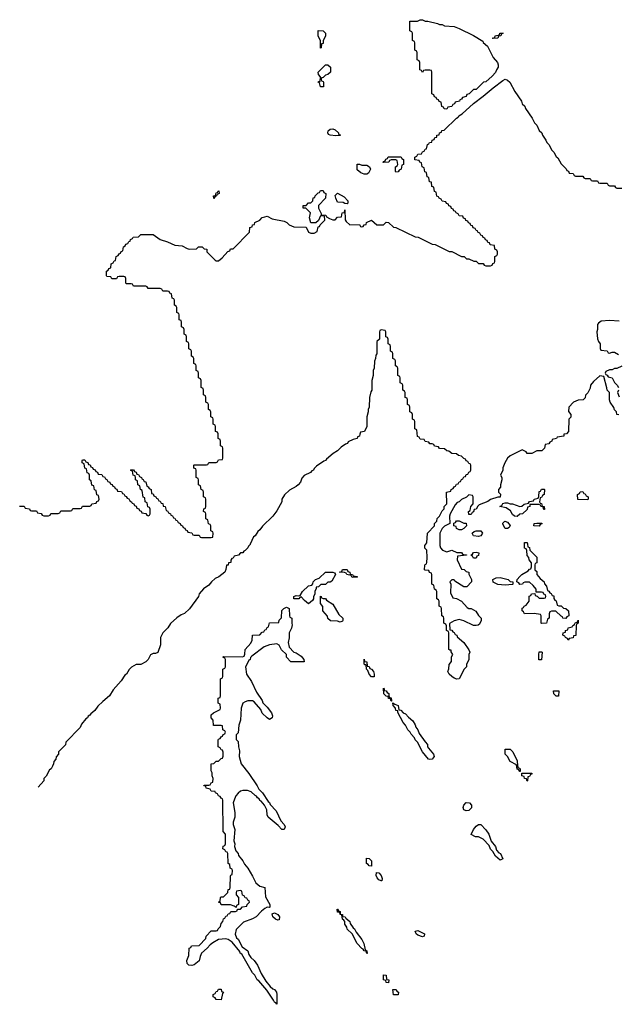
# Model space of a CAD drawing. Header units: inches. Extents: x 2397558 to 2568646, y 256209 to 449595.
# Tile 2 of 85: x 2443952 to 2448882, y 256209 to 264322. Entities that reach past the tile are written whole.
import ezdxf

# ---------------------------------------------------------------- set-up
doc = ezdxf.new("R2010")
doc.units = ezdxf.units.IN
doc.header["$MEASUREMENT"] = 0
doc.layers.add('C4245', color=7, linetype='Continuous')
doc.layers.add('C4246', color=7, linetype='Continuous')

msp = doc.modelspace()

# ---------------------------------------------------------------- linework, layer by layer
at = {"layer": 'C4245', "color": 6}
for points in [[(2445850.9, 260000), (2445850, 259998), (2445835.3, 259984.7), (2445830, 259969), (2445810, 259949), (2445796.9, 259943.1), (2445790, 259929), (2445771.6, 259928.4), (2445754, 259910), (2445718, 259902), (2445710, 259886), (2445698, 259882), (2445692, 259868), (2445691.3, 259850), (2445672.7, 259847.3), (2445670, 259828), (2445654, 259826), (2445651.1, 259791.2), (2445642, 259770), (2445591.3, 259730), (2445561.4, 259718.6), (2445530.6, 259689.4), (2445510, 259662), (2445467.1, 259632.9), (2445431, 259590), (2445424.7, 259570), (2445350, 259468.7), (2445310, 259429), (2445281, 259419), (2445245.4, 259394.6), (2445194.8, 259345.2), (2445171, 259310), (2445131.3, 259270), (2445111.3, 259230), (2445110.8, 259170), (2445090, 259108), (2445070, 259098), (2445050, 259098), (2445030, 259088), (2445010.7, 259050), (2444990, 259029.6), (2444950, 259009.2), (2444910, 259008.7), (2444874, 258986), (2444853.7, 258966.3), (2444830.8, 258930), (2444818, 258922), (2444787.1, 258872.9), (2444721.1, 258798.9), (2444690.5, 258750), (2444635.5, 258704.5), (2444595.9, 258664.1), (2444570, 258629.2), (2444538, 258602), (2444530.8, 258590), (2444517.3, 258582.7), (2444510, 258569.2), (2444498, 258562), (2444462, 258518), (2444450, 258488.7), (2444332, 258368), (2444330, 258348), (2444271.6, 258288.4), (2444271, 258270), (2444251.3, 258248.7), (2444250, 258228), (2444232, 258210), (2444231.3, 258190), (2444222, 258170), (2444211.3, 258150), (2444198, 258142), (2444170, 258088.7), (2444151.3, 258070), (2444150, 258049), (2444103, 257998.1)], [(2447411.4, 260000), (2447411.3, 259990), (2447418, 259970), (2447434, 259950), (2447470, 259938), (2447511.1, 259951.2), (2447552.7, 259932.7), (2447590, 259932), (2447598, 259918), (2447610, 259914), (2447632.7, 259912.7), (2447631.6, 259908.4), (2447558, 259902), (2447554, 259870), (2447590, 259794), (2447611.1, 259791.2), (2447630, 259774), (2447650.9, 259770.9), (2447652, 259752), (2447672, 259710), (2447672, 259690), (2447634, 259650), (2447610, 259648.7), (2447536.4, 259696.4), (2447530, 259706), (2447510, 259706), (2447494, 259690), (2447502, 259670), (2447499.6, 259599.6), (2447518, 259558), (2447550, 259552), (2447590, 259531.3), (2447638, 259478), (2447650, 259471), (2447670.7, 259470.7), (2447707.1, 259447.1), (2447730, 259412), (2447751, 259391), (2447751.3, 259370), (2447738, 259342), (2447726.8, 259333.2), (2447710, 259329), (2447689.4, 259329.4), (2447609.2, 259369.2), (2447570, 259379), (2447530.8, 259369.2), (2447492.7, 259347.3), (2447494, 259294), (2447510, 259292), (2447518, 259278), (2447530, 259271.3), (2447536.9, 259256.9), (2447551, 259250), (2447556, 259236), (2447610.5, 259190.5), (2447650.9, 259130.9), (2447658, 259110), (2447651.3, 259090), (2447650.9, 259049.1), (2447632, 259010), (2447631.3, 258990), (2447612, 258970), (2447572, 258890), (2447551.1, 258888.8), (2447530, 258895.3), (2447510, 258908.7), (2447488.7, 258930), (2447478, 258950), (2447487.3, 258972.7), (2447488.7, 259010), (2447507.3, 259032.7), (2447508.9, 259071.2), (2447518, 259090), (2447506, 259114), (2447506, 259126), (2447494, 259126), (2447487.3, 259132.7), (2447486, 259270), (2447482, 259282), (2447468, 259290), (2447467.3, 259327.3), (2447462, 259342), (2447446, 259350), (2447446, 259390), (2447442, 259402), (2447428.4, 259408.4), (2447426, 259470), (2447422, 259482), (2447406, 259490), (2447406, 259530), (2447402, 259542), (2447386, 259550), (2447386, 259610), (2447382, 259622), (2447368.4, 259628.4), (2447362, 259662), (2447346, 259670), (2447346, 259750), (2447342, 259762), (2447327.3, 259767.3), (2447322, 259782), (2447290, 259786), (2447286, 259790), (2447287.3, 259827.3), (2447290, 259834), (2447302, 259838), (2447306, 259850), (2447308, 259890), (2447306, 259950), (2447288.4, 259968.4), (2447288, 259990), (2447297, 260000)], [(2448133.1, 260000), (2448138, 259978), (2448150, 259974), (2448152, 259952), (2448210, 259894), (2448211.6, 259851.6), (2448210, 259846), (2448198, 259842), (2448194, 259830), (2448194, 259790), (2448210, 259774), (2448212, 259750), (2448238, 259718), (2448272, 259690), (2448272.7, 259672.7), (2448290, 259654), (2448298, 259618), (2448310, 259614), (2448318, 259598), (2448330, 259594), (2448338, 259578), (2448350, 259574), (2448352, 259552), (2448358, 259538), (2448370, 259534), (2448378, 259498), (2448392, 259492), (2448410, 259491.3), (2448430, 259472), (2448450, 259471.3), (2448472, 259450), (2448474, 259410), (2448458, 259402), (2448450, 259388), (2448426, 259390), (2448422, 259402), (2448410, 259406), (2448367.3, 259447.3), (2448332.7, 259447.3), (2448318, 259442), (2448312.7, 259427.3), (2448311.3, 259390), (2448298, 259382), (2448290, 259348), (2448250, 259346), (2448246, 259350), (2448246, 259410), (2448242, 259422), (2448188.4, 259428.4), (2448110, 259426), (2448102, 259442), (2448088.7, 259450), (2448090, 259474), (2448102, 259478), (2448106, 259490), (2448122, 259498), (2448148, 259530), (2448148.9, 259571.2), (2448162, 259578), (2448166, 259590), (2448194, 259594), (2448198, 259578), (2448212.7, 259572.7), (2448230, 259554), (2448270, 259554), (2448282, 259558), (2448286, 259570), (2448282, 259582), (2448267.3, 259587.3), (2448262, 259602), (2448250, 259606), (2448206, 259606), (2448206, 259630), (2448180.4, 259660.4), (2448150, 259686), (2448112.7, 259687.3), (2448098, 259682), (2448094, 259670), (2448070, 259668.7), (2448062, 259682), (2448046, 259690), (2448048, 259710), (2448070, 259734), (2448086, 259750), (2448140.4, 259779.6), (2448150, 259794), (2448162, 259798), (2448167.3, 259812.7), (2448167.3, 259847.3), (2448148, 259870), (2448146, 259890), (2448130, 259906), (2448127.3, 259947.3), (2448122, 259962), (2448110, 259966), (2448109.1, 259969.1), (2448109.7, 260000)]]:
    msp.add_lwpolyline(points, dxfattribs=at)
for points in [[(2447690, 259886), (2447682, 259902), (2447666, 259910), (2447682, 259918), (2447688.4, 259931.6), (2447710, 259934), (2447732, 259930), (2447730, 259906), (2447718, 259902), (2447710, 259886)], [(2446690, 259726), (2446682, 259742), (2446646, 259750), (2446642, 259762), (2446627.3, 259767.3), (2446586, 259770), (2446606, 259774), (2446610, 259790.8), (2446650, 259792), (2446654, 259774), (2446672, 259770), (2446674, 259754), (2446691.6, 259751.6), (2446698, 259738), (2446730, 259734), (2446734, 259730), (2446730, 259728)], [(2446330, 259508.7), (2446296.4, 259536.4), (2446270, 259566), (2446258, 259562), (2446251.3, 259548.7), (2446210, 259549), (2446209.5, 259570), (2446230, 259578), (2446246, 259574), (2446262, 259578), (2446282, 259610), (2446330, 259658), (2446358, 259662), (2446367.3, 259672.7), (2446368, 259690), (2446388, 259710), (2446419.5, 259720.5), (2446469.2, 259770), (2446530.5, 259770.5), (2446543.6, 259763.6), (2446552, 259750), (2446523.6, 259696.4), (2446510, 259688), (2446490, 259686), (2446470, 259668), (2446432.7, 259667.3), (2446411.6, 259648.4), (2446394, 259646), (2446394, 259634), (2446382, 259610), (2446382, 259590), (2446372.7, 259567.3), (2446372, 259550), (2446363.6, 259536.4)], [(2447950, 259662), (2447888.9, 259668.8), (2447850, 259686), (2447848, 259710), (2447876.4, 259723.6), (2447910, 259724.7), (2447974, 259710), (2447992, 259692), (2448014, 259690), (2448014, 259670), (2448010, 259668.7)], [(2446590, 259358), (2446570, 259366), (2446512.7, 259367.3), (2446490, 259388), (2446488, 259408), (2446448, 259450), (2446447.3, 259487.3), (2446428, 259510), (2446428, 259572), (2446434, 259570), (2446438, 259558), (2446452, 259552), (2446470, 259551.3), (2446478, 259538), (2446530, 259504.7), (2446579.8, 259419.8), (2446612, 259390), (2446614, 259370), (2446610, 259366)], [(2446186, 259030), (2446150, 259068), (2446148, 259090), (2446109.4, 259129.4), (2446089.2, 259169.2), (2446070, 259179), (2446010, 259169.6), (2445964.9, 259155.1), (2445863.5, 259076.5), (2445854, 259066), (2445850, 259048.7), (2445838, 259042), (2445811, 258989), (2445818.8, 258930), (2445860.7, 258870), (2445901.6, 258781.6), (2445950, 258711.3), (2445954, 258694), (2445990, 258658), (2446026, 258610), (2446034.4, 258585.6), (2446030, 258568.7), (2446010, 258555.3), (2445990, 258568.7), (2445950, 258608.7), (2445938, 258638), (2445882, 258702), (2445869, 258709), (2445850, 258709.2), (2445830, 258709), (2445810, 258702), (2445790.9, 258689.1), (2445776, 258650), (2445770.8, 258550), (2445758, 258510), (2445750, 258446), (2445734, 258430), (2445734, 258390), (2445750, 258374), (2445754, 258330), (2445763.6, 258296.4), (2445758.8, 258250), (2445774.8, 258190), (2445838.8, 258110), (2445906.8, 258010), (2445921.1, 257981.1), (2445950.7, 257950), (2445998.8, 257878.8), (2446010, 257871), (2446014.4, 257854.4), (2446063.4, 257803.4), (2446101.6, 257721.6), (2446130.6, 257690), (2446138.8, 257670), (2446131.3, 257650), (2446110, 257649), (2446082, 257682), (2445998, 257750), (2445989.2, 257770), (2445988.7, 257810), (2445969, 257849), (2445942, 257882), (2445930, 257888.7), (2445923.1, 257903.1), (2445909.5, 257909.5), (2445903.1, 257923.1), (2445890, 257929), (2445859.3, 257959.3), (2445829.1, 257969.1), (2445790, 257969.2), (2445770, 257964), (2445750.6, 257949.4), (2445733.4, 257926.6), (2445719.8, 257900.2), (2445711.3, 257870), (2445724.7, 257790), (2445724.7, 257750), (2445711.1, 257708.8), (2445711, 257690), (2445722.8, 257650), (2445714.8, 257554.8), (2445724.7, 257530), (2445722, 257510), (2445733.4, 257473.4), (2445750, 257451), (2445754.6, 257434.6), (2445790, 257390.8), (2445803, 257363), (2445830, 257331), (2445870, 257264.7), (2445896, 257210), (2445930, 257181), (2445970.8, 257170), (2445975.5, 257095.5), (2446010.8, 257030), (2446011.3, 257010), (2446010, 257006), (2445990, 257008), (2445970, 256998), (2445942.5, 256977.5), (2445898.8, 256930), (2445870, 256912.7), (2445794.8, 256885.2), (2445735.9, 256824.1), (2445726.8, 256786.8), (2445736.8, 256756.8), (2445750, 256744.7), (2445783.5, 256683.5), (2445830.7, 256650), (2445838, 256618), (2445854.9, 256594.9), (2445882.8, 256570), (2445910, 256531), (2445941.6, 256461.6), (2445979.8, 256399.8), (2446015.5, 256355.5), (2446036.3, 256336.3), (2446051, 256330), (2446066, 256310), (2446070.5, 256290), (2446070, 256208.7), (2446062, 256222), (2446050, 256226), (2446043.1, 256243.1), (2445986, 256326), (2445921.2, 256401.2), (2445909, 256410), (2445889, 256449), (2445870, 256468), (2445781.2, 256621.2), (2445769, 256630), (2445764, 256644), (2445701.2, 256721.2), (2445670, 256742), (2445650, 256748.7), (2445590, 256742), (2445544, 256716), (2445521.1, 256698.9), (2445496, 256670), (2445450.5, 256629.5), (2445437.3, 256602.7), (2445430, 256568), (2445390, 256535.3), (2445370, 256528.7), (2445346, 256530), (2445330, 256546), (2445328.9, 256568.8), (2445346, 256610), (2445348, 256670), (2445362, 256678), (2445366, 256690), (2445430, 256694), (2445486, 256750), (2445488, 256770), (2445530, 256814), (2445570, 256814), (2445582, 256818), (2445586, 256830), (2445606, 256850), (2445610, 256874), (2445626, 256890), (2445630, 256914), (2445642, 256918), (2445650, 256934), (2445662, 256938), (2445670, 256954), (2445682, 256958), (2445690, 256974), (2445730, 256974), (2445742, 256978), (2445746, 256994), (2445770, 256994), (2445788, 257012), (2445822, 257018), (2445826, 257030), (2445846, 257050), (2445842, 257062), (2445830, 257066), (2445822, 257082), (2445810, 257086), (2445802, 257102), (2445787.3, 257107.3), (2445782, 257142), (2445770, 257146), (2445738, 257142), (2445734, 257130), (2445734, 257110), (2445754, 257090), (2445754, 257030), (2445738, 257022), (2445734, 257006), (2445718, 257018), (2445687.3, 257027.3), (2445610, 257028), (2445606, 257046), (2445588.7, 257050), (2445602, 257058), (2445606, 257090), (2445610, 257094), (2445630, 257094), (2445666, 257130), (2445670, 257154), (2445682, 257158), (2445686, 257170), (2445687.3, 257267.3), (2445690, 257274), (2445702, 257278), (2445706, 257310), (2445702, 257322), (2445686, 257330), (2445682, 257362), (2445668.4, 257368.4), (2445666, 257450), (2445662, 257462), (2445650, 257466), (2445642, 257482), (2445626, 257490), (2445628.4, 257511.6), (2445642, 257518), (2445646, 257530), (2445646, 257610), (2445627.3, 257632.7), (2445626, 257890), (2445622, 257902), (2445610, 257906), (2445602, 257922), (2445590, 257926), (2445582, 257942), (2445566, 257950), (2445562, 257962), (2445530, 257966), (2445522, 257982), (2445489.1, 257989.1), (2445486, 258006), (2445468, 258010), (2445470, 258014), (2445510, 258014), (2445522, 258018), (2445530, 258034), (2445542, 258038), (2445546, 258070), (2445538, 258090), (2445536.4, 258116.4), (2445528.4, 258131.6), (2445529.1, 258190.9), (2445550, 258194), (2445568.9, 258211.2), (2445588, 258212), (2445610, 258234), (2445622, 258238), (2445627.3, 258252.7), (2445627.3, 258287.3), (2445622, 258302), (2445610, 258306), (2445602, 258322), (2445586, 258330), (2445587.3, 258387.3), (2445590, 258394), (2445602, 258398), (2445610, 258414), (2445622, 258418), (2445627.3, 258432.7), (2445642, 258438), (2445646, 258450), (2445642, 258462), (2445626, 258470), (2445622, 258502), (2445610, 258506), (2445547.3, 258507.3), (2445546, 258550), (2445528, 258570), (2445530, 258594), (2445548.4, 258611.6), (2445602, 258638), (2445606, 258650), (2445602, 258682), (2445586, 258690), (2445586, 258730), (2445602, 258738), (2445606, 258750), (2445606, 258890), (2445622, 258898), (2445626, 258910), (2445626, 258970), (2445642, 258978), (2445646, 258990), (2445646, 259050), (2445642, 259062), (2445626, 259070), (2445630, 259074), (2445787.3, 259072.7), (2445802, 259078), (2445807.3, 259092.7), (2445808.4, 259131.6), (2445856.4, 259183.6), (2445866, 259210), (2445868, 259250), (2445930, 259254), (2445950, 259274), (2445962, 259278), (2445970, 259294), (2445982, 259298), (2445990, 259314), (2446002, 259318), (2446008.4, 259351.6), (2446086, 259354), (2446090, 259374), (2446107.3, 259392.7), (2446110, 259454), (2446126, 259470), (2446150, 259482), (2446171.3, 259470), (2446174, 259410), (2446178, 259398), (2446192, 259390), (2446192.7, 259347.3), (2446196.9, 259336.9), (2446190, 259308), (2446170.5, 259269.5), (2446170.5, 259229.5), (2446162.8, 259190), (2446170.7, 259150.7), (2446210, 259111.3), (2446230, 259104.7), (2446270, 259078), (2446291.3, 259050), (2446294, 259030)], [(2448470, 259208), (2448462, 259222), (2448446, 259230), (2448442, 259242), (2448426, 259250), (2448428, 259270), (2448446, 259274), (2448448, 259290), (2448466, 259294), (2448470, 259312), (2448502, 259318), (2448506, 259330), (2448522, 259338), (2448530, 259354), (2448542, 259358), (2448550, 259374), (2448551.1, 259348.8), (2448538, 259342), (2448534, 259330), (2448531, 259249), (2448514, 259246), (2448511, 259229), (2448478, 259222)], [(2448250, 259046), (2448228.4, 259048.4), (2448226, 259090), (2448230, 259112), (2448250, 259114), (2448254, 259110)], [(2446870, 258906), (2446850, 258908), (2446830, 258928), (2446819, 258959), (2446809.2, 258970), (2446806, 259006), (2446794, 259006), (2446788, 259012), (2446790, 259054), (2446792.7, 259032.7), (2446810.8, 259030), (2446814, 258994), (2446830, 258992), (2446836, 258976), (2446850, 258970.8), (2446866, 258950), (2446871, 258929)], [(2447010, 258706), (2447006, 258726), (2446990, 258728), (2446986, 258746), (2446970, 258748), (2446950, 258768), (2446947.3, 258812.7), (2446954, 258806), (2446954, 258794), (2446970, 258792), (2446978, 258778), (2446991, 258770), (2446991.6, 258751.6), (2446998, 258738), (2447010, 258734), (2447014, 258710), (2447014, 258706)], [(2448370, 258748), (2448350, 258766), (2448348.7, 258791.3), (2448390.6, 258790.6), (2448390, 258748.7)], [(2447330, 258225.2), (2447318, 258230), (2447269, 258290), (2447229, 258369), (2447210, 258388), (2447204, 258404), (2447174.6, 258434.6), (2447168.7, 258450), (2447149, 258470), (2447128.7, 258510), (2447109, 258530), (2447066, 258614), (2447066, 258626), (2447048.7, 258630), (2447048, 258648), (2447028, 258670), (2447026, 258694), (2447042, 258682), (2447070, 258670.8), (2447074, 258634), (2447090, 258632), (2447111, 258611), (2447130, 258602), (2447154.4, 258574.4), (2447190, 258544.7), (2447210, 258511.3), (2447213.7, 258493.7), (2447230.7, 258470), (2447240.7, 258440.7), (2447290.7, 258370.7), (2447310.5, 258350.5), (2447311, 258330), (2447318, 258318), (2447358.8, 258270), (2447366, 258250), (2447350, 258229.3)], [(2448070, 258126), (2448062, 258142), (2448050, 258146), (2448042, 258182), (2447990, 258209), (2447968.7, 258250), (2447950, 258268.7), (2447950, 258312), (2447990, 258311.3), (2448012, 258290), (2448050, 258214), (2448052.7, 258172.7), (2448058, 258158), (2448070, 258154), (2448072.7, 258147.3), (2448074, 258126)], [(2448130, 258048), (2448126, 258066), (2448108, 258070), (2448106, 258086), (2448088, 258090), (2448086, 258114), (2448170, 258114), (2448170, 258106), (2448158, 258102), (2448150, 258086), (2448138, 258082), (2448134, 258050)], [(2447630, 257802.7), (2447608.7, 257810), (2447604, 257830), (2447609.3, 257850), (2447629.6, 257870.4), (2447656, 257870), (2447674, 257850), (2447673.4, 257826.6), (2447650, 257807)], [(2447910, 257395.3), (2447870, 257428.7), (2447849, 257469), (2447830, 257488), (2447818, 257518), (2447769.3, 257569.3), (2447730, 257589.2), (2447706, 257590), (2447669.2, 257609.2), (2447688.7, 257650), (2447710, 257676), (2447730, 257690.8), (2447750, 257690.7), (2447790, 257646.8), (2447815.5, 257610), (2447833.4, 257553.4), (2447870.3, 257510.3), (2447879.8, 257479.8), (2447897.3, 257457.3), (2447910.6, 257450), (2447930, 257408)], [(2446850, 257348), (2446830, 257349), (2446822, 257362), (2446809, 257370), (2446807.3, 257412.7), (2446830, 257411.3), (2446850, 257392)], [(2446930, 257226), (2446910, 257235.3), (2446895.3, 257250), (2446888.9, 257271.2), (2446890, 257294), (2446910, 257291), (2446930, 257271), (2446936, 257244), (2446934, 257226)], [(2446076.9, 256903.1), (2446058, 256910), (2446038, 256930), (2446030, 256954), (2446050, 256962), (2446078, 256950), (2446090.7, 256930), (2446090, 256906)], [(2446810, 256626), (2446806, 256646), (2446790, 256648), (2446782, 256662), (2446770, 256668.7), (2446730, 256708.7), (2446689, 256789), (2446650, 256828.7), (2446645.2, 256845.2), (2446629.2, 256870), (2446628.7, 256890), (2446622, 256902), (2446609.2, 256910), (2446606, 256946), (2446590, 256948), (2446587.3, 256967.3), (2446570, 256968.7), (2446566, 256994), (2446570, 256994), (2446578, 256978), (2446590, 256974), (2446592, 256952), (2446610.8, 256950), (2446611.6, 256931.6), (2446631.3, 256930), (2446638, 256918), (2446670, 256891.3), (2446674.4, 256874.4), (2446698, 256838), (2446710.6, 256830), (2446722, 256802), (2446770, 256742), (2446786, 256710), (2446798, 256658), (2446811.6, 256648.4), (2446814, 256626)], [(2447270, 256764), (2447230, 256778), (2447218, 256790), (2447210, 256812), (2447230, 256818), (2447284.7, 256790), (2447282, 256770)], [(2446990, 256386), (2446970, 256388), (2446966, 256406), (2446948.7, 256410), (2446947.3, 256452.7), (2446970.8, 256450), (2446974, 256414), (2446990.7, 256410)], [(2445610, 256246), (2445570, 256248), (2445562, 256262), (2445546, 256270), (2445546, 256290), (2445562, 256298), (2445570, 256314), (2445582, 256318), (2445590, 256334), (2445610, 256334), (2445614, 256314), (2445631, 256310), (2445622, 256298)], [(2447030, 256288), (2447026, 256330), (2447051.3, 256330), (2447058, 256318), (2447070.8, 256310), (2447070, 256288)]]:
    msp.add_lwpolyline(points, close=True, dxfattribs=at)
at = {"layer": 'C4246', "color": 6}
for points in [[(2447410, 264282), (2447430, 264282), (2447450, 264271.3), (2447530, 264266), (2447572, 264250), (2447690.5, 264190.5), (2447764.7, 264144.7), (2447770, 264134), (2447803.6, 264103.6), (2447850.8, 264010), (2447886, 263970), (2447892, 263950), (2447891.3, 263930), (2447878, 263910), (2447870, 263886), (2447843.6, 263856.4), (2447792, 263810), (2447772, 263808), (2447710, 263748), (2447690, 263746), (2447654, 263710), (2447634, 263706), (2447630, 263688), (2447598, 263682), (2447590, 263666), (2447578, 263662), (2447574, 263650), (2447538, 263642), (2447534, 263630), (2447518, 263622), (2447510, 263606), (2447478, 263602), (2447470, 263586), (2447447.3, 263587.3), (2447442, 263602), (2447427.3, 263607.3), (2447422, 263642), (2447407.3, 263647.3), (2447402, 263662), (2447387.3, 263667.3), (2447382, 263682), (2447367.3, 263687.3), (2447362, 263702), (2447346, 263710), (2447346, 263890), (2447342, 263902), (2447330, 263906), (2447290, 263906), (2447278, 263902), (2447270, 263886), (2447262, 263902), (2447246, 263910), (2447246, 263970), (2447242, 263982), (2447226, 263990), (2447226, 264050), (2447222, 264062), (2447206, 264070), (2447206, 264130), (2447202, 264142), (2447186, 264150), (2447186, 264210), (2447182, 264222), (2447166, 264230), (2447166, 264310), (2447228.9, 264311.2), (2447250, 264322), (2447270, 264322), (2447291, 264311), (2447314, 264310), (2447394, 264290)], [(2446430, 264088), (2446428.4, 264148.4), (2446409, 264190), (2446410, 264232), (2446450, 264231), (2446470.7, 264210), (2446470, 264186), (2446451.3, 264150), (2446450, 264126), (2446438, 264122), (2446434, 264090)], [(2447850, 264166), (2447846, 264170), (2447866, 264174), (2447868, 264190), (2447902, 264198), (2447906, 264210), (2447934, 264210), (2447918, 264202), (2447914, 264190), (2447894, 264186), (2447890, 264169.2)], [(2446450, 263768), (2446428.9, 263768.8), (2446422, 263802), (2446410, 263806), (2446414, 263814), (2446426, 263814), (2446428.7, 263850), (2446414, 263870), (2446409.4, 263890), (2446470, 263951.3), (2446490, 263951.3), (2446511, 263931), (2446511, 263890), (2446490.9, 263869.1), (2446470, 263864), (2446450, 263846), (2446438, 263842), (2446434, 263830), (2446438, 263818), (2446450, 263814), (2446452.7, 263807.3), (2446454, 263770)], [(2446554.4, 263365.6), (2446508, 263370), (2446496.5, 263376.5), (2446488.7, 263390), (2446493.2, 263406.8), (2446510, 263418.8), (2446530, 263422.8), (2446550, 263414.8), (2446578, 263390), (2446578, 263378), (2446590, 263372), (2446590, 263368)], [(2446770, 263122), (2446810, 263122), (2446834, 263110), (2446842, 263090), (2446823.6, 263056.4), (2446810, 263048), (2446788.9, 263048.8), (2446760.4, 263060.4), (2446730, 263086), (2446730, 263132), (2446750, 263132)], [(2447050, 263066), (2447046, 263070), (2447046, 263110), (2447062, 263118), (2447066, 263130), (2447062, 263162), (2447050, 263166), (2447010, 263166), (2446998, 263162), (2446991.6, 263148.4), (2446946, 263146), (2446947.3, 263152.7), (2446962, 263158), (2446967.3, 263172.7), (2446982, 263178), (2446987.3, 263192.7), (2447087.3, 263192.7), (2447094, 263190), (2447098, 263178), (2447114, 263170), (2447114, 263130), (2447098, 263122), (2447094, 263090), (2447078, 263082), (2447070, 263068)], [(2445550, 262848), (2445548.7, 262870), (2445566, 262874), (2445570, 262894), (2445582, 262898), (2445586, 262910), (2445592.7, 262912.7), (2445594, 262890), (2445578, 262882), (2445574, 262870), (2445558, 262862)], [(2446650, 262806), (2446630, 262808), (2446615.3, 262815.3), (2446570, 262818), (2446555.3, 262850), (2446550, 262874), (2446570, 262892), (2446623.6, 262863.6), (2446654, 262830), (2446654, 262810)], [(2448270, 260286), (2448266, 260294), (2448266, 260306), (2448246, 260310), (2448242, 260322), (2448227.3, 260327.3), (2448154, 260326), (2448152, 260310), (2448134, 260306), (2448130, 260286), (2448094, 260250), (2448070, 260248), (2448050, 260229), (2448026, 260230), (2448010, 260246), (2447994.6, 260274.6), (2447959, 260299), (2447906, 260310), (2447922, 260318), (2447930, 260334), (2447950, 260342), (2447970, 260342), (2447990, 260332), (2448010, 260331.3), (2448070, 260312), (2448087.3, 260312.7), (2448106, 260330), (2448142, 260338), (2448150, 260352), (2448182, 260358), (2448190, 260372), (2448222, 260378), (2448227.3, 260392.7), (2448230, 260434), (2448242, 260438), (2448250, 260454), (2448270, 260454), (2448274, 260450), (2448272, 260410), (2448258, 260402), (2448250, 260386), (2448238, 260382), (2448234, 260350), (2448238, 260338), (2448250, 260334), (2448254, 260314), (2448272, 260310), (2448274, 260286)], [(2448630, 260366), (2448547.3, 260367.3), (2448546, 260410), (2448562, 260418), (2448567.3, 260432.7), (2448590, 260434), (2448598, 260418), (2448610, 260414), (2448618, 260398), (2448634, 260390), (2448634, 260370)], [(2447610, 260174), (2447630, 260174), (2447632, 260150), (2447610, 260128), (2447590, 260118), (2447570, 260118), (2447550, 260128), (2447546, 260146), (2447528, 260150), (2447527.3, 260172.7), (2447542, 260178), (2447550, 260191.3), (2447571.1, 260191.2)], [(2447970, 260128), (2447949.3, 260129.3), (2447930, 260166), (2447930, 260174), (2447946, 260190), (2447970, 260182), (2447990, 260154), (2447983.6, 260136.4)], [(2448230, 260148), (2448186, 260150), (2448188, 260170), (2448210, 260174), (2448252.7, 260172.7), (2448252.7, 260167.3), (2448238, 260162)], [(2447730, 260064), (2447690, 260069), (2447678, 260090), (2447694.6, 260105.4), (2447710, 260111.3), (2447750, 260111), (2447762, 260090), (2447750, 260068.7)]]:
    msp.add_lwpolyline(points, close=True, dxfattribs=at)
for points in [[(2443950, 260314), (2443990, 260314), (2443998, 260298), (2444032.7, 260292.7), (2444038, 260278), (2444050, 260274), (2444090, 260274), (2444098, 260258), (2444130, 260254), (2444138, 260238), (2444150, 260234), (2444190, 260234), (2444202, 260238), (2444210, 260254), (2444270, 260254), (2444282, 260258), (2444290, 260274), (2444370, 260274), (2444382, 260278), (2444390, 260294), (2444450, 260294), (2444462, 260298), (2444470, 260314), (2444530, 260314), (2444542, 260318), (2444547.3, 260332.7), (2444582, 260338), (2444587.3, 260352.7), (2444602, 260358), (2444606, 260370), (2444602, 260402), (2444587.3, 260407.3), (2444582, 260442), (2444567.3, 260447.3), (2444562, 260482), (2444547.3, 260487.3), (2444542, 260522), (2444526, 260530), (2444526, 260570), (2444522, 260582), (2444507.3, 260587.3), (2444502, 260622), (2444487.3, 260627.3), (2444482, 260662), (2444466, 260670), (2444466, 260690), (2444470, 260694), (2444490, 260694), (2444498, 260678), (2444512.7, 260672.7), (2444518, 260658), (2444532.7, 260652.7), (2444538, 260638), (2444552.7, 260632.7), (2444558, 260618), (2444572.7, 260612.7), (2444578, 260598), (2444592.7, 260592.7), (2444598, 260578), (2444630, 260574), (2444638, 260558), (2444650, 260554), (2444658, 260538), (2444670, 260534), (2444678, 260518), (2444694, 260510), (2444698, 260498), (2444712.7, 260492.7), (2444718, 260478), (2444732.7, 260472.7), (2444738, 260458), (2444752.7, 260452.7), (2444758, 260438), (2444790, 260434), (2444798, 260418), (2444810, 260414), (2444818, 260398), (2444830, 260394), (2444838, 260378), (2444850, 260374), (2444858, 260358), (2444874, 260350), (2444878, 260338), (2444892.7, 260332.7), (2444898, 260318), (2444912.7, 260312.7), (2444918, 260298), (2444932.7, 260292.7), (2444938, 260278), (2444952.7, 260272.7), (2444958, 260258), (2444990, 260254), (2444998, 260238), (2445010, 260234), (2445022, 260238), (2445026, 260250), (2445026, 260290), (2445022, 260302), (2445007.3, 260307.3), (2445002, 260342), (2444986, 260350), (2444982, 260382), (2444968.4, 260388.4), (2444962, 260442), (2444946, 260450), (2444942, 260482), (2444926, 260490), (2444922, 260522), (2444906, 260530), (2444906, 260550), (2444902, 260562), (2444886, 260570), (2444882, 260602), (2444866, 260610), (2444870, 260614), (2444890, 260614), (2444898, 260598), (2444912.7, 260592.7), (2444918, 260578), (2444930, 260574), (2444938, 260558), (2444954, 260550), (2444958, 260538), (2444970, 260534), (2444978, 260518), (2444990, 260514), (2444998, 260478), (2445010, 260474), (2445018, 260458), (2445034, 260450), (2445038, 260418), (2445050, 260414), (2445058, 260398), (2445074, 260390), (2445078, 260378), (2445090, 260374), (2445098, 260358), (2445110, 260354), (2445118, 260338), (2445130, 260334), (2445134, 260314), (2445151.1, 260311.2), (2445158, 260278), (2445170, 260274), (2445178, 260258), (2445194, 260250), (2445198, 260238), (2445210, 260234), (2445218, 260218), (2445230, 260214), (2445238, 260198), (2445250, 260194), (2445258, 260178), (2445274, 260170), (2445278, 260158), (2445292.7, 260152.7), (2445298, 260138), (2445312.7, 260132.7), (2445318, 260118), (2445332.7, 260112.7), (2445338, 260098), (2445370, 260094), (2445378, 260078), (2445390, 260074), (2445430, 260074), (2445438, 260058), (2445450, 260054), (2445530, 260054), (2445542, 260058), (2445546, 260090), (2445542, 260102), (2445526, 260110), (2445526, 260150), (2445522, 260162), (2445507.3, 260167.3), (2445502, 260202), (2445486, 260210), (2445486, 260250), (2445482, 260262), (2445466, 260270), (2445467.3, 260292.7), (2445482, 260298), (2445486, 260310), (2445486, 260370), (2445482, 260382), (2445466, 260390), (2445466, 260430), (2445462, 260442), (2445446, 260450), (2445442, 260482), (2445426, 260490), (2445426, 260530), (2445422, 260542), (2445406, 260550), (2445406, 260610), (2445402, 260622), (2445387.3, 260627.3), (2445386, 260650), (2445390, 260654), (2445490, 260654), (2445502, 260658), (2445510, 260674), (2445570, 260674), (2445582, 260678), (2445590, 260694), (2445622, 260698), (2445626, 260710), (2445626, 260790), (2445622, 260802), (2445606, 260810), (2445606, 260850), (2445602, 260862), (2445586, 260870), (2445586, 260910), (2445582, 260922), (2445566, 260930), (2445566, 260970), (2445562, 260982), (2445546, 260990), (2445546, 261030), (2445542, 261042), (2445526, 261050), (2445526, 261090), (2445522, 261102), (2445506, 261110), (2445506, 261150), (2445502, 261162), (2445486, 261170), (2445486, 261210), (2445482, 261222), (2445466, 261230), (2445466, 261270), (2445462, 261282), (2445446, 261290), (2445446, 261350), (2445442, 261362), (2445426, 261370), (2445426, 261410), (2445422, 261422), (2445406, 261430), (2445406, 261470), (2445402, 261482), (2445386, 261490), (2445386, 261530), (2445382, 261542), (2445366, 261550), (2445366, 261590), (2445362, 261602), (2445346, 261610), (2445346, 261650), (2445342, 261662), (2445326, 261670), (2445326, 261710), (2445322, 261722), (2445306, 261730), (2445306, 261770), (2445302, 261782), (2445286, 261790), (2445286, 261830), (2445282, 261842), (2445266, 261850), (2445266, 261890), (2445262, 261902), (2445246, 261910), (2445246, 261950), (2445242, 261962), (2445226, 261970), (2445226, 262010), (2445222, 262022), (2445207.3, 262027.3), (2445202, 262062), (2445187.3, 262067.3), (2445182, 262082), (2445170, 262086), (2445130, 262086), (2445122, 262102), (2445110, 262106), (2445010, 262106), (2445002, 262122), (2444990, 262126), (2444890, 262126), (2444882, 262142), (2444870, 262146), (2444830, 262146), (2444826, 262150), (2444826, 262190), (2444822, 262202), (2444810, 262206), (2444770, 262206), (2444758, 262202), (2444750, 262186), (2444710, 262186), (2444702, 262202), (2444670, 262206), (2444666, 262210), (2444666, 262250), (2444682, 262258), (2444687.3, 262272.7), (2444702, 262278), (2444706, 262310), (2444722, 262318), (2444730, 262334), (2444742, 262338), (2444746, 262370), (2444762, 262378), (2444770, 262394), (2444782, 262398), (2444787.3, 262412.7), (2444802, 262418), (2444806, 262450), (2444822, 262458), (2444827.3, 262472.7), (2444842, 262478), (2444850, 262494), (2444862, 262498), (2444866, 262510), (2444882, 262518), (2444886, 262530), (2444930, 262534), (2444950, 262551.3), (2445050, 262551), (2445110, 262510.7), (2445170.7, 262490.7), (2445230, 262462.8), (2445290, 262458.8), (2445330, 262436), (2445348.7, 262431.3), (2445407.3, 262432.7), (2445426, 262450), (2445454, 262450), (2445470, 262434), (2445494, 262430), (2445494, 262410), (2445561.4, 262341.4), (2445570, 262336), (2445590, 262336), (2445620.2, 262359.8), (2445667.3, 262412.7), (2445682, 262418), (2445687.3, 262432.7), (2445710, 262434), (2445846, 262570), (2445848, 262610), (2445866, 262614), (2445870, 262632), (2445886, 262634), (2445888, 262650), (2445929.2, 262670.8), (2445950, 262690.8), (2445970, 262698), (2445990, 262702), (2446030, 262681), (2446130, 262661), (2446151.3, 262650), (2446170.7, 262630.7), (2446210, 262614.8), (2446312, 262612), (2446331.6, 262571.6), (2446350, 262562), (2446376.4, 262563.6), (2446402, 262578), (2446410, 262614), (2446422, 262618), (2446427.3, 262632.7), (2446466, 262670), (2446462, 262702), (2446430, 262706), (2446412, 262668), (2446392, 262648), (2446348.4, 262648.4), (2446339, 262690), (2446348, 262730), (2446308, 262768), (2446286, 262770), (2446286, 262790), (2446310, 262792), (2446330, 262812), (2446350, 262814), (2446366, 262830), (2446370, 262854), (2446382, 262858), (2446386, 262870), (2446410, 262894), (2446422, 262898), (2446430, 262914), (2446450, 262914), (2446458, 262898), (2446472, 262890), (2446471.3, 262850), (2446412, 262790), (2446412, 262770), (2446434, 262726), (2446434, 262714), (2446474, 262710), (2446478, 262698), (2446503.6, 262683.6), (2446530, 262672), (2446550, 262672), (2446570, 262694), (2446602, 262698), (2446608, 262730), (2446626, 262734), (2446630, 262754), (2446631.6, 262671.6), (2446639.6, 262659.6), (2446670, 262632), (2446750, 262634), (2446758, 262618), (2446770, 262614), (2446782, 262618), (2446788.4, 262631.6), (2446806, 262634), (2446808, 262650), (2446850, 262671.3), (2446892.7, 262632.7), (2446947.3, 262632.7), (2446970, 262654), (2446990, 262652), (2447031.3, 262611.3), (2447050.7, 262610.7), (2447210, 262532), (2447234, 262530), (2447350, 262472), (2447374, 262470), (2447490, 262412), (2447510, 262412), (2447590, 262372), (2447611.6, 262371.6), (2447632.7, 262352.7), (2447651.6, 262351.6), (2447692.7, 262332.7), (2447711.6, 262331.6), (2447730, 262314), (2447770, 262314), (2447778, 262298), (2447790, 262294), (2447830, 262294), (2447842, 262298), (2447847.3, 262312.7), (2447862, 262318), (2447866, 262330), (2447866, 262370), (2447882, 262378), (2447886, 262390), (2447886, 262410), (2447882, 262422), (2447866, 262430), (2447862, 262462), (2447827.3, 262467.3), (2447822, 262482), (2447807.3, 262487.3), (2447802, 262502), (2447787.3, 262507.3), (2447782, 262522), (2447770, 262526), (2447762, 262542), (2447750, 262546), (2447742, 262562), (2447726, 262570), (2447722, 262582), (2447710, 262586), (2447702, 262602), (2447687.3, 262607.3), (2447682, 262622), (2447667.3, 262627.3), (2447662, 262642), (2447647.3, 262647.3), (2447642, 262662), (2447627.3, 262667.3), (2447622, 262682), (2447607.3, 262687.3), (2447602, 262702), (2447570, 262706), (2447562, 262722), (2447546, 262730), (2447542, 262742), (2447527.3, 262747.3), (2447522, 262762), (2447507.3, 262767.3), (2447502, 262782), (2447487.3, 262787.3), (2447482, 262802), (2447467.3, 262807.3), (2447462, 262822), (2447430, 262826), (2447422, 262842), (2447406, 262850), (2447402, 262862), (2447387.3, 262867.3), (2447382, 262902), (2447367.3, 262907.3), (2447362, 262942), (2447347.3, 262947.3), (2447342, 262982), (2447327.3, 262987.3), (2447322, 263022), (2447307.3, 263027.3), (2447302, 263062), (2447287.3, 263067.3), (2447282, 263102), (2447266, 263110), (2447262, 263142), (2447247.3, 263147.3), (2447242, 263162), (2447207.3, 263167.3), (2447206, 263190), (2447222, 263198), (2447230, 263214), (2447262, 263218), (2447270, 263234), (2447282, 263238), (2447290, 263254), (2447302, 263258), (2447310, 263294), (2447322, 263298), (2447326, 263310), (2447346, 263314), (2447348, 263330), (2447366, 263334), (2447370, 263352), (2447386, 263354), (2447388, 263370), (2447406, 263374), (2447408, 263390), (2447426, 263394), (2447428, 263410), (2447448, 263412), (2447548, 263510), (2447562, 263518), (2447569.3, 263530.7), (2447594.6, 263545.4), (2447689.4, 263630.6), (2447770, 263691.3), (2447850, 263761), (2447930, 263821), (2447950, 263830.8), (2447970, 263824.7), (2447987.1, 263807.1), (2448030.7, 263730.7), (2448084.7, 263650), (2448091.3, 263630), (2448111, 263610), (2448118, 263590), (2448171.3, 263510), (2448191.1, 263471.2), (2448210, 263452), (2448231.3, 263410), (2448251.3, 263390), (2448258, 263370), (2448284.7, 263330), (2448292, 263310), (2448312, 263290), (2448332, 263250), (2448352, 263230), (2448370, 263194), (2448383.6, 263183.6), (2448410, 263134), (2448452.7, 263092.7), (2448458, 263078), (2448472.7, 263072.7), (2448478, 263058), (2448510, 263054), (2448518, 263038), (2448530, 263034), (2448590, 263034), (2448598, 263018), (2448610, 263014), (2448650, 263014), (2448658, 262998), (2448670, 262994), (2448710, 262994), (2448718, 262978), (2448730, 262974), (2448790, 262974), (2448798, 262958), (2448810, 262954), (2448850, 262954), (2448858, 262938), (2448870, 262934), (2448910, 262934)], [(2448890, 261838), (2448810, 261844), (2448741, 261839), (2448718, 261822), (2448711.3, 261810), (2448710.7, 261769.3), (2448704.7, 261750), (2448711, 261691), (2448718, 261670), (2448731.3, 261650), (2448732.7, 261612.7), (2448738, 261598), (2448790, 261592), (2448798, 261578), (2448810, 261574), (2448830, 261582), (2448850, 261582), (2448883.6, 261563.6)], [(2447297, 260000), (2447306, 260010), (2447309.1, 260090.9), (2447368, 260152), (2447369.1, 260170.9), (2447388, 260190), (2447389.1, 260210.9), (2447408, 260230), (2447430, 260274), (2447448, 260292), (2447448.7, 260310), (2447468.7, 260331.3), (2447466, 260430), (2447502, 260438), (2447506, 260450), (2447522, 260458), (2447530, 260474), (2447542, 260478), (2447550, 260494), (2447562, 260498), (2447570, 260514), (2447582, 260518), (2447590, 260534), (2447602, 260538), (2447610, 260554), (2447622, 260558), (2447630, 260574), (2447642, 260578), (2447650, 260594), (2447662, 260598), (2447666, 260610), (2447666, 260650), (2447662, 260662), (2447650, 260666), (2447642, 260682), (2447630, 260686), (2447622, 260702), (2447610, 260706), (2447590, 260726), (2447566, 260730), (2447550, 260746), (2447510, 260748), (2447487.3, 260767.3), (2447468.4, 260768.4), (2447450, 260786), (2447410, 260788), (2447402, 260802), (2447368.4, 260808.4), (2447362, 260822), (2447350, 260826), (2447330, 260826), (2447322, 260842), (2447290, 260846), (2447282, 260862), (2447250, 260866), (2447242, 260882), (2447227.3, 260887.3), (2447222, 260942), (2447206, 260950), (2447206, 261010), (2447202, 261022), (2447186, 261030), (2447186, 261070), (2447182, 261082), (2447166, 261090), (2447166, 261130), (2447162, 261142), (2447146, 261150), (2447146, 261190), (2447142, 261202), (2447126, 261210), (2447126, 261250), (2447122, 261262), (2447106, 261270), (2447106, 261310), (2447102, 261322), (2447086, 261330), (2447086, 261370), (2447082, 261382), (2447066, 261390), (2447066, 261450), (2447062, 261462), (2447046, 261470), (2447046, 261510), (2447042, 261522), (2447026, 261530), (2447026, 261570), (2447022, 261582), (2447006, 261590), (2447006, 261630), (2447002, 261642), (2446986, 261650), (2446986, 261690), (2446982, 261702), (2446966, 261710), (2446966, 261750), (2446962, 261762), (2446930, 261766), (2446918, 261762), (2446914, 261750), (2446914, 261690), (2446894, 261670), (2446892, 261570), (2446883.6, 261556.4), (2446882, 261530), (2446872.7, 261507.3), (2446871.6, 261451.6), (2446862, 261430), (2446862, 261390), (2446852, 261350), (2446850.9, 261269.1), (2446843.6, 261256.4), (2446832, 261210), (2446830.9, 261129.1), (2446822, 261110), (2446822, 261090), (2446811.6, 261048.4), (2446811, 260970), (2446792, 260930), (2446758, 260922), (2446752, 260908), (2446751.3, 260890), (2446734, 260886), (2446732, 260870), (2446698, 260862), (2446656.9, 260843.1), (2446651, 260830), (2446635.5, 260824.5), (2446599.9, 260800.1), (2446570.4, 260770), (2446533.6, 260746.4), (2446478.3, 260701.7), (2446470, 260689.7), (2446455.6, 260684.4), (2446396.8, 260643.2), (2446375.9, 260624.1), (2446370.5, 260610), (2446356.7, 260603.3), (2446346, 260590), (2446294.8, 260565.2), (2446274.8, 260545.2), (2446264, 260510), (2446246, 260490), (2446230, 260475.6), (2446174.9, 260445.1), (2446132.7, 260407.3), (2446110.7, 260370), (2446110, 260348.7), (2446070, 260275.3), (2446036, 260230), (2445950.5, 260149.5), (2445930, 260118), (2445914.4, 260105.6), (2445890.8, 260070), (2445878.8, 260061.2), (2445850.9, 260000)], [(2448910, 261466), (2448870, 261448.7), (2448850, 261448), (2448830, 261438), (2448810, 261438), (2448778, 261422), (2448774, 261410), (2448778, 261398), (2448790, 261394), (2448798, 261378), (2448830, 261372), (2448851.1, 261331.2), (2448872, 261310), (2448882, 261290)], [(2448886, 261066), (2448870, 261068), (2448868, 261090), (2448850, 261108), (2448845.2, 261125.2), (2448815.3, 261170), (2448809, 261190), (2448808, 261250), (2448788.7, 261270), (2448788.4, 261288.4), (2448762, 261382), (2448730, 261386), (2448678, 261342), (2448652, 261310), (2448650, 261286), (2448630, 261246), (2448612, 261228), (2448610, 261206), (2448591.6, 261188.4), (2448550, 261188), (2448514, 261170), (2448474, 261130), (2448472.7, 261092.7), (2448492, 261070), (2448490, 261046), (2448474, 261030), (2448471.1, 260928.8), (2448454, 260910), (2448434, 260906), (2448432, 260890), (2448378, 260882), (2448374, 260870), (2448338, 260862), (2448334, 260850), (2448318, 260842), (2448310, 260826), (2448278, 260822), (2448274, 260790), (2448251.1, 260768.8), (2448210, 260768), (2448170, 260748), (2448131.6, 260748.4), (2448122, 260762), (2448090, 260778), (2447991.1, 260728.8), (2447970, 260708), (2447946, 260670), (2447931, 260630), (2447930.6, 260609.4), (2447911.3, 260570), (2447922, 260550), (2447922, 260530), (2447911.3, 260490), (2447911.1, 260468.8), (2447894, 260450), (2447894, 260430), (2447911.1, 260411.2), (2447910, 260388), (2447890, 260388), (2447830, 260369), (2447807.5, 260352.5), (2447736.9, 260323.1), (2447725.4, 260314.6), (2447710, 260288), (2447694, 260286), (2447690, 260266), (2447678, 260262), (2447670, 260246), (2447650, 260246), (2447648, 260270), (2447662, 260278), (2447668, 260310), (2447687.3, 260332.7), (2447686, 260390), (2447682, 260402), (2447650, 260406), (2447631.6, 260388.4), (2447591.1, 260368.8), (2447572, 260350), (2447556, 260344), (2447536.9, 260323.1), (2447498, 260250), (2447491.3, 260230), (2447494, 260170), (2447451.6, 260148.4), (2447431.6, 260128.4), (2447412, 260090), (2447411.4, 260000)], [(2448882, 261270), (2448874, 261250), (2448890, 261214)], [(2448109.7, 260000), (2448110, 260014), (2448130, 260014), (2448133.1, 260000)]]:
    msp.add_lwpolyline(points, dxfattribs=at)

doc.saveas('drawing.dxf')
